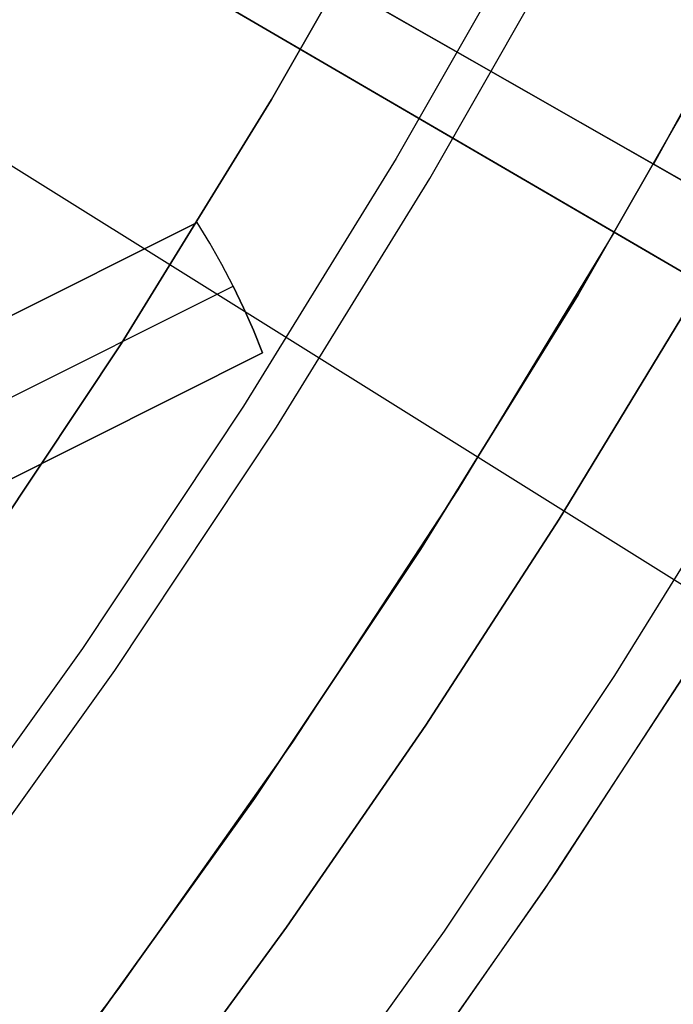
# Model space of a CAD drawing. Header units: millimetres. Extents: x 10871 to 12032, y -2698 to -1680.
# Tile 73 of 183: x 11498.7 to 11503.18, y -2082.59 to -2075.83. Entities that reach past the tile are written whole.
import ezdxf

# ---------------------------------------------------------------- set-up
doc = ezdxf.new("R2010")
doc.units = ezdxf.units.MM
for name, color, linetype in [('1', 7, 'Continuous'), ('color', 7, 'Continuous'), ('luz', 7, 'Continuous')]:
    doc.layers.add(name, color=color, linetype=linetype)

msp = doc.modelspace()

# ---------------------------------------------------------------- linework, layer by layer
at = {"layer": '1', "color": 7, "true_color": 0xffffff}
for p, q in [((11494.7936, -2072.1056, 42.8035), (11511.7294, -2081.7813, 42.8035)), ((11516.505, -2084.5097, 34.8035), (11494.7936, -2072.1056, 34.8035)), ((11494.7936, -2072.1056, 76.4035), (11507.9524, -2079.6234, 76.4035)), ((11503.0466, -2076.8207, 70.9035), (11494.7936, -2072.1056, 70.9035)), ((11494.7936, -2072.1056, 70.9035), (11503.0466, -2076.8207, 70.9035)), ((11494.7936, -2072.1056, 76.4035), (11507.9524, -2079.6234, 76.4035)), ((11494.7936, -2072.1056, 34.8035), (11516.505, -2084.5097, 34.8035)), ((11494.7936, -2072.1056, 42.8035), (11511.7294, -2081.7813, 42.8035)), ((11502.7766, -2077.2882, 70.9035), (11494.5668, -2072.4985, 70.9035)), ((11494.5668, -2072.4985, 76.4035), (11507.6568, -2080.1354, 76.4035)), ((11516.1647, -2085.099, 34.8035), (11494.5668, -2072.4985, 34.8035)), ((11494.5668, -2072.4985, 42.8035), (11511.4141, -2082.3275, 42.8035)), ((11494.5668, -2072.4985, 70.9035), (11502.7766, -2077.2882, 70.9035)), ((11494.5668, -2072.4985, 76.4035), (11507.6568, -2080.1354, 76.4035)), ((11494.5668, -2072.4985, 34.8035), (11516.1647, -2085.099, 34.8035)), ((11494.5668, -2072.4985, 42.8035), (11511.4141, -2082.3275, 42.8035)), ((11501.4007, -2074.6671, 206.5665), (11500.4265, -2076.3772, 206.5665)), ((11500.4265, -2076.3772, 208.3851), (11501.4007, -2074.6671, 208.3851)), ((11500.4265, -2076.3772, 206.5665), (11501.4007, -2074.6671, 206.5665)), ((11501.4007, -2074.6671, 208.3851), (11500.4265, -2076.3772, 208.3851)), ((11501.4007, -2074.6671, 207.4758), (11500.4265, -2076.3772, 207.4758)), ((11502.2692, -2075.0487, 208.3851), (11501.2814, -2076.7827, 208.3851)), ((11502.2692, -2075.0487, 208.3851), (11501.2814, -2076.7827, 208.3851)), ((11504.0411, -2075.0075, 70.9035), (11503.0466, -2076.8207, 70.9035)), ((11503.0466, -2076.8207, 70.9035), (11504.0411, -2075.0075, 70.9035)), ((11501.5123, -2076.9196, 208.4032), (11502.5047, -2075.1776, 208.4032)), ((11500.4265, -2076.3772, 206.5665), (11499.3938, -2078.0527, 206.5665)), ((11499.3938, -2078.0527, 208.3851), (11500.4265, -2076.3772, 208.3851)), ((11499.3938, -2078.0527, 206.5665), (11500.4265, -2076.3772, 206.5665)), ((11500.4265, -2076.3772, 208.3851), (11499.3938, -2078.0527, 208.3851)), ((11500.4265, -2076.3772, 207.4758), (11499.3938, -2078.0527, 207.4758)), ((11501.2814, -2076.7827, 208.3851), (11500.2343, -2078.4815, 208.3851)), ((11501.2814, -2076.7827, 208.3851), (11500.2343, -2078.4815, 208.3851)), ((11511.7294, -2081.7813, 60.9035), (11503.0466, -2076.8207, 70.9035)), ((11503.0466, -2076.8207, 70.9035), (11511.7294, -2081.7813, 60.9035)), ((11500.4603, -2078.6263, 208.4032), (11501.5123, -2076.9196, 208.4032)), ((11502.7766, -2077.2882, 70.9035), (11501.7036, -2079.0561, 70.9035)), ((11502.7766, -2077.2882, 70.9035), (11501.7036, -2079.0561, 70.9035)), ((11511.4141, -2082.3275, 60.9035), (11502.7766, -2077.2882, 70.9035)), ((11511.4141, -2082.3275, 60.9035), (11502.7766, -2077.2882, 70.9035)), ((11502.3991, -2079.2564, 206.6718), (11503.2744, -2077.8175, 206.6718)), ((11503.2744, -2077.8175, 206.6718), (11502.3991, -2079.2564, 206.6718)), ((11499.3938, -2078.0527, 206.5665), (11498.3039, -2079.6915, 206.5665)), ((11498.3039, -2079.6915, 208.3851), (11499.3938, -2078.0527, 208.3851)), ((11498.3039, -2079.6915, 206.5665), (11499.3938, -2078.0527, 206.5665)), ((11499.3938, -2078.0527, 208.3851), (11498.3039, -2079.6915, 208.3851)), ((11499.3938, -2078.0527, 207.4758), (11498.3039, -2079.6915, 207.4758)), ((11500.2343, -2078.4815, 208.3851), (11499.1292, -2080.1431, 208.3851)), ((11500.2343, -2078.4815, 208.3851), (11499.1292, -2080.1431, 208.3851)), ((11499.3501, -2080.2956, 208.4032), (11500.4603, -2078.6263, 208.4032)), ((11501.7036, -2079.0561, 70.9035), (11500.5699, -2080.7855, 70.9035)), ((11501.7036, -2079.0561, 70.9035), (11500.5699, -2080.7855, 70.9035)), ((11501.4839, -2080.6699, 206.6718), (11502.3991, -2079.2564, 206.6718)), ((11502.3991, -2079.2564, 206.6718), (11501.4839, -2080.6699, 206.6718)), ((11499.1292, -2080.1431, 208.3851), (11497.9673, -2081.7656, 208.3851)), ((11499.1292, -2080.1431, 208.3851), (11497.9673, -2081.7656, 208.3851)), ((11498.1829, -2081.9257, 208.4032), (11499.3501, -2080.2956, 208.4032)), ((11500.5292, -2082.0567, 206.6718), (11501.4839, -2080.6699, 206.6718)), ((11501.4839, -2080.6699, 206.6718), (11500.5292, -2082.0567, 206.6718)), ((11500.5699, -2080.7855, 70.9035), (11499.3767, -2082.4746, 70.9035)), ((11500.5699, -2080.7855, 70.9035), (11499.3767, -2082.4746, 70.9035)), ((11499.5356, -2083.4157, 206.6718), (11500.5292, -2082.0567, 206.6718)), ((11500.5292, -2082.0567, 206.6718), (11499.5356, -2083.4157, 206.6718)), ((11499.3767, -2082.4746, 70.9035), (11498.1255, -2084.1211, 70.9035)), ((11499.3767, -2082.4746, 70.9035), (11498.1255, -2084.1211, 70.9035))]:
    msp.add_line(p, q, dxfattribs=at)
at = {"layer": 'color', "color": 254, "true_color": 0xcad1ee}
for p, q in [((11503.5489, -2075.9343, 19.5035), (11502.5295, -2077.7175, 19.5035)), ((11502.5295, -2077.7175, 17.5035), (11503.5489, -2075.9343, 17.5035)), ((11503.5489, -2075.9343, 18.5035), (11502.5295, -2077.7175, 18.5035)), ((11499.9153, -2077.2209, 19.5035), (11497.6575, -2078.3524, 19.5035)), ((11497.6575, -2078.3524, 13.6734), (11499.9153, -2077.2209, 18.0035)), ((11500.0023, -2077.3634, 18.0035), (11499.9153, -2077.2209, 18.0035)), ((11499.9153, -2077.2209, 18.0035), (11499.9153, -2077.2209, 19.5035)), ((11500.0023, -2077.3634, 19.5035), (11499.9153, -2077.2209, 19.5035)), ((11500.0023, -2077.3634, 18.7535), (11499.9153, -2077.2209, 18.7535)), ((11500.0845, -2077.5087, 18.0035), (11500.0023, -2077.3634, 18.0035)), ((11500.0845, -2077.5087, 19.5035), (11500.0023, -2077.3634, 19.5035)), ((11500.0845, -2077.5087, 18.7535), (11500.0023, -2077.3634, 18.7535)), ((11500.1617, -2077.6567, 18.0035), (11500.0845, -2077.5087, 18.0035)), ((11500.1617, -2077.6567, 19.5035), (11500.0845, -2077.5087, 19.5035)), ((11500.1617, -2077.6567, 18.7535), (11500.0845, -2077.5087, 18.7535)), ((11497.6575, -2078.3524, 16.5884), (11499.1809, -2077.589, 16.5884)), ((11497.9267, -2078.7768, 13.6734), (11500.1617, -2077.6567, 18.0035)), ((11500.234, -2077.8072, 18.0035), (11500.1617, -2077.6567, 18.0035)), ((11500.1617, -2077.6567, 18.0035), (11500.1617, -2077.6567, 19.5035)), ((11500.1617, -2077.6567, 19.5035), (11500.234, -2077.8072, 19.5035)), ((11500.234, -2077.8072, 18.7535), (11500.1617, -2077.6567, 18.7535)), ((11502.5295, -2077.7175, 19.5035), (11501.4491, -2079.4645, 19.5035)), ((11501.4491, -2079.4645, 17.5035), (11502.5295, -2077.7175, 17.5035)), ((11502.5295, -2077.7175, 18.5035), (11501.4491, -2079.4645, 18.5035)), ((11498.7864, -2077.7867, 19.5035), (11498.7864, -2077.7867, 15.8301)), ((11500.3013, -2077.96, 18.0035), (11500.234, -2077.8072, 18.0035)), ((11500.234, -2077.8072, 19.5035), (11500.3013, -2077.96, 19.5035)), ((11500.3013, -2077.96, 18.7535), (11500.234, -2077.8072, 18.7535)), ((11500.3634, -2078.1149, 18.0035), (11500.3013, -2077.96, 18.0035)), ((11500.3013, -2077.96, 19.5035), (11500.3634, -2078.1149, 19.5035)), ((11500.3634, -2078.1149, 18.7535), (11500.3013, -2077.96, 18.7535)), ((11500.3634, -2078.1149, 18.0035), (11498.1056, -2079.2465, 13.6734)), ((11498.1056, -2079.2465, 19.5035), (11500.3634, -2078.1149, 19.5035)), ((11500.3634, -2078.1149, 19.5035), (11500.3634, -2078.1149, 18.0035)), ((11498.1056, -2079.2465, 16.5884), (11499.6289, -2078.483, 16.5884)), ((11503.8893, -2078.5351, 17.5035), (11502.78, -2080.3288, 17.5035)), ((11499.2345, -2078.6807, 15.8301), (11499.2345, -2078.6807, 19.5035)), ((11501.4491, -2079.4645, 19.5035), (11500.3092, -2081.1731, 19.5035)), ((11500.3092, -2081.1731, 17.5035), (11501.4491, -2079.4645, 17.5035)), ((11501.4491, -2079.4645, 18.5035), (11500.3092, -2081.1731, 18.5035)), ((11502.3777, -2081.6828, 19.5035), (11503.5283, -2079.9112, 19.5035)), ((11502.3777, -2081.6828, 20.5535), (11503.5283, -2079.9112, 20.5535)), ((11502.2996, -2081.7984, 21.6035), (11503.4648, -2080.0126, 21.6035)), ((11502.78, -2080.3288, 17.5035), (11501.6095, -2082.0832, 17.5035)), ((11500.3092, -2081.1731, 19.5035), (11499.1109, -2082.8413, 19.5035)), ((11499.1109, -2082.8413, 17.5035), (11500.3092, -2081.1731, 17.5035)), ((11500.3092, -2081.1731, 18.5035), (11499.1109, -2082.8413, 18.5035)), ((11501.167, -2083.4138, 19.5035), (11502.3777, -2081.6828, 19.5035)), ((11501.167, -2083.4138, 20.5535), (11502.3777, -2081.6828, 20.5535)), ((11501.0732, -2083.5428, 21.6035), (11502.2996, -2081.7984, 21.6035)), ((11501.6095, -2082.0832, 17.5035), (11500.3792, -2083.796, 17.5035))]:
    msp.add_line(p, q, dxfattribs=at)
at = {"layer": 'luz', "color": 254, "true_color": 0xcad1ee}
for p, q in [((11324.3425, -1967.9286, -42.7465), (11578.4248, -2126.681, -42.7465)), ((11324.3425, -1967.9286, -41.2465), (11578.4248, -2126.681, -41.2465))]:
    msp.add_line(p, q, dxfattribs=at)

doc.saveas('drawing.dxf')
